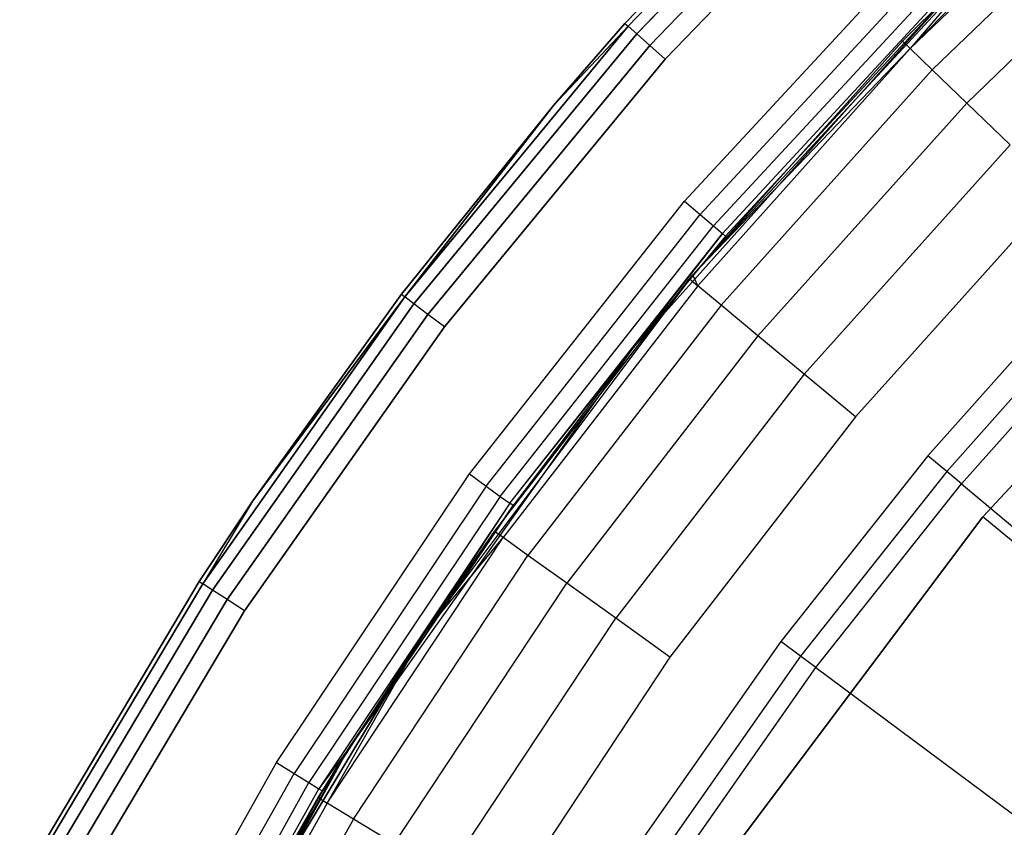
# Model space of a CAD drawing. Extents: x -4.25 to 4.25, y 0.04 to 8.54.
# Tile 17 of 29: x -3.73 to -2.82, y 6.37 to 7.12. Entities that reach past the tile are written whole.
import ezdxf

# ---------------------------------------------------------------- set-up
doc = ezdxf.new("R2010")
doc.units = 0
doc.header["$LTSCALE"] = 2.54
doc.layers.get('0').update_dxf_attribs({"color": 13, "linetype": 'CONTINUOUS'})

# ---------------------------------------------------------------- blocks, each defined once
blk = doc.blocks.new('BOL_STL')
at = {"color": 0}
for p, q in [((-2.94709, 7.35472, 0.112), (-3.17285, 7.12013, 0.112)), ((-3.17285, 7.12013, 6.212), (-2.94709, 7.35472, 6.212)), ((-2.94709, 7.35472, 0.112), (-3.17285, 7.12013, 0.112)), ((-3.17285, 7.12013, 6.212), (-2.94709, 7.35472, 6.212)), ((-2.94445, 7.35197, 0.09287), (-3.17001, 7.1176, 0.09287)), ((-2.94445, 7.35197, 0.09287), (-3.17001, 7.1176, 0.09287)), ((-3.17001, 7.1176, 6.23113), (-2.94445, 7.35197, 6.23113)), ((-3.17001, 7.1176, 6.23113), (-2.94445, 7.35197, 6.23113)), ((-2.93693, 7.34417, 0.07664), (-3.16192, 7.11039, 0.07664)), ((-2.93693, 7.34417, 0.07664), (-3.16192, 7.11039, 0.07664)), ((-3.16192, 7.11039, 6.24736), (-2.93693, 7.34417, 6.24736)), ((-3.16192, 7.11039, 6.24736), (-2.93693, 7.34417, 6.24736)), ((-2.92568, 7.33248, 0.06581), (-3.14981, 7.0996, 0.06581)), ((-2.92568, 7.33248, 0.06581), (-3.14981, 7.0996, 0.06581)), ((-3.14981, 7.0996, 6.25819), (-2.92568, 7.33248, 6.25819)), ((-3.14981, 7.0996, 6.25819), (-2.92568, 7.33248, 6.25819)), ((-3.13552, 7.08687, 0.062), (-2.91242, 7.31869, 0.062)), ((-2.91242, 7.31869, 6.262), (-3.13552, 7.08687, 6.262)), ((-3.13552, 7.08687, 0.062), (-2.91242, 7.31869, 0.062)), ((-2.91242, 7.31869, 6.262), (-3.13552, 7.08687, 6.262)), ((-3.11766, 6.95524, 6.262), (-2.89914, 7.19164, 6.262)), ((-3.11766, 6.95524, 6.262), (-2.89914, 7.19164, 6.262)), ((-3.10311, 6.94281, 6.25819), (-2.88561, 7.17811, 6.25819)), ((-3.10311, 6.94281, 6.25819), (-2.88561, 7.17811, 6.25819)), ((-3.09078, 6.93228, 6.24736), (-2.87414, 7.16664, 6.24736)), ((-3.09078, 6.93228, 6.24736), (-2.87414, 7.16664, 6.24736)), ((-2.86378, 7.15628, 0.762), (-3.16642, 6.81763, 0.762)), ((-2.86378, 7.15628, 0.762), (-3.16642, 6.81763, 0.762)), ((-3.08254, 6.92524, 6.23113), (-2.86647, 7.15897, 6.23113)), ((-3.08254, 6.92524, 6.23113), (-2.86647, 7.15897, 6.23113)), ((-2.86378, 7.15628, 6.212), (-3.07964, 6.92276, 6.212)), ((-3.07964, 6.92276, 6.212), (-2.86378, 7.15628, 0.762)), ((-3.07964, 6.92276, 6.212), (-2.86378, 7.15628, 0.762)), ((-2.86378, 7.15628, 6.212), (-3.07964, 6.92276, 6.212)), ((-3.17001, 7.1176, 0.09287), (-3.37697, 6.86665, 0.09287)), ((-3.17001, 7.1176, 0.09287), (-3.37697, 6.86665, 0.09287)), ((-3.37697, 6.86665, 6.23113), (-3.17001, 7.1176, 6.23113)), ((-3.37697, 6.86665, 6.23113), (-3.17001, 7.1176, 6.23113)), ((-3.17285, 7.12013, 0.112), (-3.23919, 7.04389, 0.112)), ((-3.23919, 7.04389, 6.212), (-3.17285, 7.12013, 6.212)), ((-3.17285, 7.12013, 0.112), (-3.23919, 7.04389, 0.112)), ((-3.23919, 7.04389, 6.212), (-3.17285, 7.12013, 6.212)), ((-3.23919, 7.04389, 0.112), (-3.17001, 7.1176, 0.09287)), ((-3.23919, 7.04389, 0.112), (-3.17001, 7.1176, 0.09287)), ((-3.23919, 7.04389, 6.212), (-3.17001, 7.1176, 6.23113)), ((-3.23919, 7.04389, 6.212), (-3.17001, 7.1176, 6.23113)), ((-3.17285, 7.12013, 0.112), (-3.17285, 7.12013, 6.212)), ((-3.17285, 7.12013, 0.112), (-3.17285, 7.12013, 6.212)), ((-3.17285, 7.12013, 0.112), (-3.17001, 7.1176, 0.09287)), ((-3.17285, 7.12013, 0.112), (-3.17001, 7.1176, 0.09287)), ((-3.17285, 7.12013, 6.212), (-3.17001, 7.1176, 6.23113)), ((-3.17285, 7.12013, 6.212), (-3.17001, 7.1176, 6.23113)), ((-3.16192, 7.11039, 0.07664), (-3.17001, 7.1176, 0.09287)), ((-3.16192, 7.11039, 0.07664), (-3.17001, 7.1176, 0.09287)), ((-3.16192, 7.11039, 6.24736), (-3.17001, 7.1176, 6.23113)), ((-3.16192, 7.11039, 6.24736), (-3.17001, 7.1176, 6.23113)), ((-3.16192, 7.11039, 0.07664), (-3.36835, 6.86008, 0.07664)), ((-3.16192, 7.11039, 0.07664), (-3.36835, 6.86008, 0.07664)), ((-3.36835, 6.86008, 6.24736), (-3.16192, 7.11039, 6.24736)), ((-3.36835, 6.86008, 6.24736), (-3.16192, 7.11039, 6.24736)), ((-3.14981, 7.0996, 0.06581), (-3.16192, 7.11039, 0.07664)), ((-3.14981, 7.0996, 0.06581), (-3.16192, 7.11039, 0.07664)), ((-3.14981, 7.0996, 6.25819), (-3.16192, 7.11039, 6.24736)), ((-3.14981, 7.0996, 6.25819), (-3.16192, 7.11039, 6.24736)), ((-3.14981, 7.0996, 0.06581), (-3.35545, 6.85025, 0.06581)), ((-3.14981, 7.0996, 0.06581), (-3.35545, 6.85025, 0.06581)), ((-3.35545, 6.85025, 6.25819), (-3.14981, 7.0996, 6.25819)), ((-3.35545, 6.85025, 6.25819), (-3.14981, 7.0996, 6.25819)), ((-3.13552, 7.08687, 0.062), (-3.14981, 7.0996, 0.06581)), ((-3.13552, 7.08687, 0.062), (-3.14981, 7.0996, 0.06581)), ((-3.13552, 7.08687, 6.262), (-3.14981, 7.0996, 6.25819)), ((-3.13552, 7.08687, 6.262), (-3.14981, 7.0996, 6.25819)), ((-3.34023, 6.83865, 0.062), (-3.13552, 7.08687, 0.062)), ((-3.13552, 7.08687, 6.262), (-3.34023, 6.83865, 6.262)), ((-3.34023, 6.83865, 0.062), (-3.13552, 7.08687, 0.062)), ((-3.13552, 7.08687, 6.262), (-3.34023, 6.83865, 6.262)), ((-3.23919, 7.04389, 0.112), (-3.37999, 6.86896, 0.112)), ((-3.37999, 6.86896, 6.212), (-3.23919, 7.04389, 6.212)), ((-3.23919, 7.04389, 0.112), (-3.37999, 6.86896, 0.112)), ((-3.37999, 6.86896, 6.212), (-3.23919, 7.04389, 6.212)), ((-3.37697, 6.86665, 0.09287), (-3.23919, 7.04389, 0.112)), ((-3.37697, 6.86665, 0.09287), (-3.23919, 7.04389, 0.112)), ((-3.23919, 7.04389, 6.212), (-3.37697, 6.86665, 6.23113)), ((-3.23919, 7.04389, 6.212), (-3.37697, 6.86665, 6.23113)), ((-3.23919, 7.04389, 0.112), (-3.23919, 7.04389, 6.212)), ((-3.23919, 7.04389, 0.112), (-3.23919, 7.04389, 6.212)), ((-3.31697, 6.70242, 6.262), (-3.11766, 6.95524, 6.262)), ((-3.31697, 6.70242, 6.262), (-3.11766, 6.95524, 6.262)), ((-3.11766, 6.95524, 6.262), (-3.10311, 6.94281, 6.25819)), ((-3.11766, 6.95524, 6.262), (-3.10311, 6.94281, 6.25819)), ((-3.30149, 6.69117, 6.25819), (-3.10311, 6.94281, 6.25819)), ((-3.30149, 6.69117, 6.25819), (-3.10311, 6.94281, 6.25819)), ((-3.10311, 6.94281, 6.25819), (-3.09078, 6.93228, 6.24736)), ((-3.10311, 6.94281, 6.25819), (-3.09078, 6.93228, 6.24736)), ((-2.58239, 6.94226, 1.43771), (-2.84116, 6.66269, 1.43771)), ((-2.84116, 6.66269, 3.03771), (-2.58239, 6.94226, 3.03771)), ((-2.84116, 6.66269, 3.03771), (-2.58239, 6.94226, 3.03771)), ((-2.58239, 6.94226, 1.43771), (-2.84116, 6.66269, 1.43771)), ((-3.28837, 6.68164, 6.24736), (-3.09078, 6.93228, 6.24736)), ((-3.28837, 6.68164, 6.24736), (-3.09078, 6.93228, 6.24736)), ((-3.2796, 6.67527, 6.23113), (-3.08254, 6.92524, 6.23113)), ((-3.2796, 6.67527, 6.23113), (-3.08254, 6.92524, 6.23113)), ((-3.08254, 6.92524, 6.23113), (-3.16642, 6.81763, 6.212)), ((-3.08254, 6.92524, 6.23113), (-3.16642, 6.81763, 6.212)), ((-3.09078, 6.93228, 6.24736), (-3.08254, 6.92524, 6.23113)), ((-3.09078, 6.93228, 6.24736), (-3.08254, 6.92524, 6.23113)), ((-3.07964, 6.92276, 6.212), (-3.08254, 6.92524, 6.23113)), ((-3.07964, 6.92276, 6.212), (-3.08254, 6.92524, 6.23113)), ((-3.07964, 6.92276, 6.212), (-3.16642, 6.81763, 0.762)), ((-3.07964, 6.92276, 6.212), (-3.16642, 6.81763, 0.762)), ((-3.07964, 6.92276, 6.212), (-3.16642, 6.81763, 6.212)), ((-3.07964, 6.92276, 6.212), (-3.16642, 6.81763, 6.212)), ((-2.7462, 6.8834, 0.062), (-2.8922, 6.71934, 0.062)), ((-2.7462, 6.8834, 0.062), (-2.8922, 6.71934, 0.062)), ((-3.37697, 6.86665, 0.09287), (-3.56411, 6.60059, 0.09287)), ((-3.37697, 6.86665, 0.09287), (-3.56411, 6.60059, 0.09287)), ((-3.56411, 6.60059, 6.23113), (-3.37697, 6.86665, 6.23113)), ((-3.56411, 6.60059, 6.23113), (-3.37697, 6.86665, 6.23113)), ((-3.37999, 6.86896, 0.112), (-3.51768, 6.67755, 0.112)), ((-3.51768, 6.67755, 6.212), (-3.37999, 6.86896, 6.212)), ((-3.37999, 6.86896, 0.112), (-3.51768, 6.67755, 0.112)), ((-3.51768, 6.67755, 6.212), (-3.37999, 6.86896, 6.212)), ((-3.51768, 6.67755, 0.112), (-3.37697, 6.86665, 0.09287)), ((-3.51768, 6.67755, 0.112), (-3.37697, 6.86665, 0.09287)), ((-3.37697, 6.86665, 6.23113), (-3.51768, 6.67755, 6.212)), ((-3.37697, 6.86665, 6.23113), (-3.51768, 6.67755, 6.212)), ((-3.37999, 6.86896, 0.112), (-3.37999, 6.86896, 6.212)), ((-3.37999, 6.86896, 0.112), (-3.37999, 6.86896, 6.212)), ((-3.37999, 6.86896, 0.112), (-3.37697, 6.86665, 0.09287)), ((-3.37999, 6.86896, 0.112), (-3.37697, 6.86665, 0.09287)), ((-3.37999, 6.86896, 6.212), (-3.37697, 6.86665, 6.23113)), ((-3.37999, 6.86896, 6.212), (-3.37697, 6.86665, 6.23113)), ((-3.36835, 6.86008, 0.07664), (-3.37697, 6.86665, 0.09287)), ((-3.36835, 6.86008, 0.07664), (-3.37697, 6.86665, 0.09287)), ((-3.36835, 6.86008, 6.24736), (-3.37697, 6.86665, 6.23113)), ((-3.36835, 6.86008, 6.24736), (-3.37697, 6.86665, 6.23113)), ((-2.72968, 6.86782, 0.06746), (-2.8748, 6.70474, 0.06746)), ((-2.72968, 6.86782, 0.06746), (-2.8748, 6.70474, 0.06746)), ((-3.36835, 6.86008, 0.07664), (-3.55501, 6.5947, 0.07664)), ((-3.36835, 6.86008, 0.07664), (-3.55501, 6.5947, 0.07664)), ((-3.55501, 6.5947, 6.24736), (-3.36835, 6.86008, 6.24736)), ((-3.55501, 6.5947, 6.24736), (-3.36835, 6.86008, 6.24736)), ((-3.35545, 6.85025, 0.06581), (-3.36835, 6.86008, 0.07664)), ((-3.35545, 6.85025, 0.06581), (-3.36835, 6.86008, 0.07664)), ((-3.35545, 6.85025, 6.25819), (-3.36835, 6.86008, 6.24736)), ((-3.35545, 6.85025, 6.25819), (-3.36835, 6.86008, 6.24736)), ((-2.8612, 6.69333, 0.08264), (-2.71676, 6.85563, 0.08264)), ((-2.8612, 6.69333, 0.08264), (-2.71676, 6.85563, 0.08264)), ((-3.35545, 6.85025, 0.06581), (-3.5414, 6.58588, 0.06581)), ((-3.35545, 6.85025, 0.06581), (-3.5414, 6.58588, 0.06581)), ((-3.5414, 6.58588, 6.25819), (-3.35545, 6.85025, 6.25819)), ((-3.5414, 6.58588, 6.25819), (-3.35545, 6.85025, 6.25819)), ((-3.34023, 6.83865, 0.062), (-3.35545, 6.85025, 0.06581)), ((-3.34023, 6.83865, 0.062), (-3.35545, 6.85025, 0.06581)), ((-3.34023, 6.83865, 6.262), (-3.35545, 6.85025, 6.25819)), ((-3.34023, 6.83865, 6.262), (-3.35545, 6.85025, 6.25819)), ((-3.52533, 6.57548, 0.062), (-3.34023, 6.83865, 0.062)), ((-3.34023, 6.83865, 6.262), (-3.52533, 6.57548, 6.262)), ((-3.52533, 6.57548, 0.062), (-3.34023, 6.83865, 0.062)), ((-3.34023, 6.83865, 6.262), (-3.52533, 6.57548, 6.262)), ((-3.16642, 6.81763, 0.762), (-3.42923, 6.44723, 0.762)), ((-3.16642, 6.81763, 0.762), (-3.42923, 6.44723, 0.762)), ((-3.2796, 6.67527, 6.23113), (-3.16642, 6.81763, 6.212)), ((-3.2796, 6.67527, 6.23113), (-3.16642, 6.81763, 6.212)), ((-3.16642, 6.81763, 0.762), (-3.27652, 6.67303, 6.212)), ((-3.16642, 6.81763, 0.762), (-3.27652, 6.67303, 6.212)), ((-3.16642, 6.81763, 6.212), (-3.27652, 6.67303, 6.212)), ((-3.16642, 6.81763, 6.212), (-3.27652, 6.67303, 6.212)), ((-3.16642, 6.81763, 0.762), (-3.16642, 6.81763, 6.212)), ((-3.16642, 6.81763, 0.762), (-3.16642, 6.81763, 6.212)), ((-2.8922, 6.71934, 0.062), (-3.02841, 6.54707, 0.062)), ((-2.8922, 6.71934, 0.062), (-3.02841, 6.54707, 0.062)), ((-2.8748, 6.70474, 0.06746), (-2.8922, 6.71934, 0.062)), ((-2.8748, 6.70474, 0.06746), (-2.8922, 6.71934, 0.062)), ((-3.49582, 6.43474, 6.262), (-3.31697, 6.70242, 6.262)), ((-3.49582, 6.43474, 6.262), (-3.31697, 6.70242, 6.262)), ((-3.31697, 6.70242, 6.262), (-3.30149, 6.69117, 6.25819)), ((-3.31697, 6.70242, 6.262), (-3.30149, 6.69117, 6.25819)), ((-2.8748, 6.70474, 0.06746), (-3.01019, 6.53351, 0.06746)), ((-2.8748, 6.70474, 0.06746), (-3.01019, 6.53351, 0.06746)), ((-2.8612, 6.69333, 0.08264), (-2.8748, 6.70474, 0.06746)), ((-2.8612, 6.69333, 0.08264), (-2.8748, 6.70474, 0.06746)), ((-3.30149, 6.69117, 6.25819), (-3.47951, 6.42475, 6.25819)), ((-3.30149, 6.69117, 6.25819), (-3.47951, 6.42475, 6.25819)), ((-3.30149, 6.69117, 6.25819), (-3.28837, 6.68164, 6.24736)), ((-3.30149, 6.69117, 6.25819), (-3.28837, 6.68164, 6.24736)), ((-2.99595, 6.5229, 0.08264), (-2.8612, 6.69333, 0.08264)), ((-2.99595, 6.5229, 0.08264), (-2.8612, 6.69333, 0.08264)), ((-2.8612, 6.69333, 0.08264), (-2.51869, 6.40593, 0.69886)), ((-2.8612, 6.69333, 0.08264), (-2.51869, 6.40593, 0.69886)), ((-3.28837, 6.68164, 6.24736), (-3.46568, 6.41627, 6.24736)), ((-3.28837, 6.68164, 6.24736), (-3.46568, 6.41627, 6.24736)), ((-3.28837, 6.68164, 6.24736), (-3.2796, 6.67527, 6.23113)), ((-3.28837, 6.68164, 6.24736), (-3.2796, 6.67527, 6.23113)), ((-3.51768, 6.67755, 0.112), (-3.5673, 6.60266, 0.112)), ((-3.5673, 6.60266, 6.212), (-3.51768, 6.67755, 6.212)), ((-3.51768, 6.67755, 0.112), (-3.5673, 6.60266, 0.112)), ((-3.5673, 6.60266, 6.212), (-3.51768, 6.67755, 6.212)), ((-3.51768, 6.67755, 0.112), (-3.56411, 6.60059, 0.09287)), ((-3.51768, 6.67755, 0.112), (-3.56411, 6.60059, 0.09287)), ((-3.51768, 6.67755, 6.212), (-3.56411, 6.60059, 6.23113)), ((-3.51768, 6.67755, 6.212), (-3.56411, 6.60059, 6.23113)), ((-3.51768, 6.67755, 0.112), (-3.51768, 6.67755, 6.212)), ((-3.51768, 6.67755, 0.112), (-3.51768, 6.67755, 6.212)), ((-3.2796, 6.67527, 6.23113), (-3.45644, 6.41061, 6.23113)), ((-3.2796, 6.67527, 6.23113), (-3.45644, 6.41061, 6.23113)), ((-3.2796, 6.67527, 6.23113), (-3.42923, 6.44723, 6.212)), ((-3.2796, 6.67527, 6.23113), (-3.42923, 6.44723, 6.212)), ((-3.42923, 6.44723, 0.762), (-3.27652, 6.67303, 6.212)), ((-3.27652, 6.67303, 6.212), (-3.42923, 6.44723, 6.212)), ((-3.42923, 6.44723, 0.762), (-3.27652, 6.67303, 6.212)), ((-3.27652, 6.67303, 6.212), (-3.42923, 6.44723, 6.212)), ((-3.27652, 6.67303, 6.212), (-3.2796, 6.67527, 6.23113)), ((-3.27652, 6.67303, 6.212), (-3.2796, 6.67527, 6.23113)), ((-2.84116, 6.66269, 1.43771), (-3.0698, 6.358, 1.43771)), ((-3.0698, 6.358, 3.03771), (-2.84116, 6.66269, 3.03771)), ((-3.0698, 6.358, 3.03771), (-2.84116, 6.66269, 3.03771)), ((-2.84116, 6.66269, 1.43771), (-3.0698, 6.358, 1.43771)), ((-2.84116, 6.66269, 1.43771), (-2.84116, 6.66269, 3.03771)), ((-2.84116, 6.66269, 1.43771), (-2.84116, 6.66269, 3.03771)), ((-2.68758, 6.53458, 1.23771), (-2.84116, 6.66269, 1.43771)), ((-2.68758, 6.53458, 1.23771), (-2.84116, 6.66269, 1.43771)), ((-3.5673, 6.60266, 0.112), (-3.73368, 6.32281, 0.112)), ((-3.73368, 6.32281, 6.212), (-3.5673, 6.60266, 6.212)), ((-3.5673, 6.60266, 0.112), (-3.73368, 6.32281, 0.112)), ((-3.73368, 6.32281, 6.212), (-3.5673, 6.60266, 6.212)), ((-3.56411, 6.60059, 0.09287), (-3.73033, 6.32099, 0.09287)), ((-3.56411, 6.60059, 0.09287), (-3.73033, 6.32099, 0.09287)), ((-3.73033, 6.32099, 6.23113), (-3.56411, 6.60059, 6.23113)), ((-3.73033, 6.32099, 6.23113), (-3.56411, 6.60059, 6.23113)), ((-3.5673, 6.60266, 0.112), (-3.5673, 6.60266, 6.212)), ((-3.5673, 6.60266, 0.112), (-3.5673, 6.60266, 6.212)), ((-3.5673, 6.60266, 0.112), (-3.56411, 6.60059, 0.09287)), ((-3.5673, 6.60266, 0.112), (-3.56411, 6.60059, 0.09287)), ((-3.5673, 6.60266, 6.212), (-3.56411, 6.60059, 6.23113)), ((-3.5673, 6.60266, 6.212), (-3.56411, 6.60059, 6.23113)), ((-3.55501, 6.5947, 0.07664), (-3.56411, 6.60059, 0.09287)), ((-3.55501, 6.5947, 0.07664), (-3.56411, 6.60059, 0.09287)), ((-3.55501, 6.5947, 6.24736), (-3.56411, 6.60059, 6.23113)), ((-3.55501, 6.5947, 6.24736), (-3.56411, 6.60059, 6.23113)), ((-3.55501, 6.5947, 0.07664), (-3.72081, 6.31581, 0.07664)), ((-3.55501, 6.5947, 0.07664), (-3.72081, 6.31581, 0.07664)), ((-3.72081, 6.31581, 6.24736), (-3.55501, 6.5947, 6.24736)), ((-3.72081, 6.31581, 6.24736), (-3.55501, 6.5947, 6.24736)), ((-3.5414, 6.58588, 0.06581), (-3.55501, 6.5947, 0.07664)), ((-3.5414, 6.58588, 0.06581), (-3.55501, 6.5947, 0.07664)), ((-3.5414, 6.58588, 6.25819), (-3.55501, 6.5947, 6.24736)), ((-3.5414, 6.58588, 6.25819), (-3.55501, 6.5947, 6.24736)), ((-3.5414, 6.58588, 0.06581), (-3.70656, 6.30806, 0.06581)), ((-3.5414, 6.58588, 0.06581), (-3.70656, 6.30806, 0.06581)), ((-3.70656, 6.30806, 6.25819), (-3.5414, 6.58588, 6.25819)), ((-3.70656, 6.30806, 6.25819), (-3.5414, 6.58588, 6.25819)), ((-3.52533, 6.57548, 0.062), (-3.5414, 6.58588, 0.06581)), ((-3.52533, 6.57548, 0.062), (-3.5414, 6.58588, 0.06581)), ((-3.52533, 6.57548, 6.262), (-3.5414, 6.58588, 6.25819)), ((-3.52533, 6.57548, 6.262), (-3.5414, 6.58588, 6.25819)), ((-3.68975, 6.29892, 0.062), (-3.52533, 6.57548, 0.062)), ((-3.52533, 6.57548, 6.262), (-3.68975, 6.29892, 6.262)), ((-3.68975, 6.29892, 0.062), (-3.52533, 6.57548, 0.062)), ((-3.52533, 6.57548, 6.262), (-3.68975, 6.29892, 6.262)), ((-3.02841, 6.54707, 0.062), (-3.15438, 6.36717, 0.062)), ((-3.02841, 6.54707, 0.062), (-3.15438, 6.36717, 0.062)), ((-3.01019, 6.53351, 0.06746), (-3.02841, 6.54707, 0.062)), ((-3.01019, 6.53351, 0.06746), (-3.02841, 6.54707, 0.062)), ((-3.01019, 6.53351, 0.06746), (-3.1354, 6.35469, 0.06746)), ((-3.01019, 6.53351, 0.06746), (-3.1354, 6.35469, 0.06746)), ((-2.99595, 6.5229, 0.08264), (-3.01019, 6.53351, 0.06746)), ((-2.99595, 6.5229, 0.08264), (-3.01019, 6.53351, 0.06746)), ((-3.12057, 6.34493, 0.08264), (-2.99595, 6.5229, 0.08264)), ((-3.12057, 6.34493, 0.08264), (-2.99595, 6.5229, 0.08264)), ((-2.99595, 6.5229, 0.08264), (-2.63731, 6.25591, 0.69886)), ((-2.99595, 6.5229, 0.08264), (-2.63731, 6.25591, 0.69886)), ((-3.42923, 6.44723, 0.762), (-3.64892, 6.04973, 0.762)), ((-3.42923, 6.44723, 0.762), (-3.64892, 6.04973, 0.762)), ((-3.60858, 6.13116, 6.212), (-3.42923, 6.44723, 0.762)), ((-3.60858, 6.13116, 6.212), (-3.42923, 6.44723, 0.762)), ((-3.42923, 6.44723, 6.212), (-3.45644, 6.41061, 6.23113)), ((-3.42923, 6.44723, 6.212), (-3.45644, 6.41061, 6.23113)), ((-3.42923, 6.44723, 6.212), (-3.45319, 6.40862, 6.212)), ((-3.45319, 6.40862, 6.212), (-3.42923, 6.44723, 0.762)), ((-3.45319, 6.40862, 6.212), (-3.42923, 6.44723, 0.762)), ((-3.42923, 6.44723, 6.212), (-3.45319, 6.40862, 6.212)), ((-3.42923, 6.44723, 6.212), (-3.42923, 6.44723, 0.762)), ((-3.42923, 6.44723, 6.212), (-3.42923, 6.44723, 0.762)), ((-3.65313, 6.15386, 6.262), (-3.49582, 6.43474, 6.262)), ((-3.65313, 6.15386, 6.262), (-3.49582, 6.43474, 6.262)), ((-3.49582, 6.43474, 6.262), (-3.47951, 6.42475, 6.25819)), ((-3.49582, 6.43474, 6.262), (-3.47951, 6.42475, 6.25819)), ((-3.63608, 6.14517, 6.25819), (-3.47951, 6.42475, 6.25819)), ((-3.63608, 6.14517, 6.25819), (-3.47951, 6.42475, 6.25819)), ((-3.47951, 6.42475, 6.25819), (-3.46568, 6.41627, 6.24736)), ((-3.47951, 6.42475, 6.25819), (-3.46568, 6.41627, 6.24736)), ((-3.62162, 6.13781, 6.24736), (-3.46568, 6.41627, 6.24736)), ((-3.62162, 6.13781, 6.24736), (-3.46568, 6.41627, 6.24736)), ((-3.46568, 6.41627, 6.24736), (-3.45644, 6.41061, 6.23113)), ((-3.46568, 6.41627, 6.24736), (-3.45644, 6.41061, 6.23113)), ((-3.61197, 6.13289, 6.23113), (-3.45644, 6.41061, 6.23113)), ((-3.61197, 6.13289, 6.23113), (-3.45644, 6.41061, 6.23113)), ((-3.45319, 6.40862, 6.212), (-3.60858, 6.13116, 6.212)), ((-3.45319, 6.40862, 6.212), (-3.60858, 6.13116, 6.212)), ((-3.45644, 6.41061, 6.23113), (-3.45319, 6.40862, 6.212)), ((-3.45644, 6.41061, 6.23113), (-3.45319, 6.40862, 6.212))]:
    blk.add_line(p, q, dxfattribs=at)

msp = doc.modelspace()

# ---------------------------------------------------------------- linework, layer by layer
at = {"color": 0}
for p, q in [((-2.70264, 7.30883, 6.06188), (-2.90856, 7.09671, 6.12368)), ((-2.70264, 7.30883, 6.06188), (-2.90856, 7.09671, 6.12368)), ((-2.69611, 7.30154, 6.12368), (-2.90856, 7.09671, 6.12368)), ((-2.69611, 7.30154, 6.12368), (-2.90856, 7.09671, 6.12368)), ((-2.67715, 7.28038, 6.17943), (-2.88811, 7.07699, 6.17943)), ((-2.67715, 7.28038, 6.17943), (-2.88811, 7.07699, 6.17943)), ((-2.64763, 7.24743, 6.22368), (-2.85626, 7.04628, 6.22368)), ((-2.64763, 7.24743, 6.22368), (-2.85626, 7.04628, 6.22368)), ((-3.10992, 6.8869, 6.06188), (-2.82667, 7.19292, 5.86188)), ((-3.10992, 6.8869, 6.06188), (-2.82667, 7.19292, 5.86188)), ((-2.82667, 7.19292, 5.86188), (-3.10992, 6.8869, 5.86188)), ((-2.82667, 7.19292, 5.86188), (-3.10992, 6.8869, 5.86188)), ((-2.91561, 7.1035, 6.06188), (-2.82667, 7.19292, 6.06188)), ((-2.91561, 7.1035, 6.06188), (-2.82667, 7.19292, 5.86188)), ((-2.91561, 7.1035, 6.06188), (-2.82667, 7.19292, 5.86188)), ((-2.91561, 7.1035, 6.06188), (-2.82667, 7.19292, 6.06188)), ((-2.82667, 7.19292, 6.06188), (-2.90856, 7.09671, 6.12368)), ((-2.82667, 7.19292, 6.06188), (-2.90856, 7.09671, 6.12368)), ((-3.10992, 6.8869, 6.06188), (-2.91561, 7.1035, 6.06188)), ((-3.10992, 6.8869, 6.06188), (-2.91561, 7.1035, 6.06188)), ((-2.90856, 7.09671, 6.12368), (-2.91561, 7.1035, 6.06188)), ((-2.90856, 7.09671, 6.12368), (-2.91561, 7.1035, 6.06188)), ((-3.10992, 6.8869, 6.06188), (-2.90856, 7.09671, 6.12368)), ((-3.10992, 6.8869, 6.06188), (-2.90856, 7.09671, 6.12368)), ((-3.1055, 6.87691, 6.12368), (-2.90856, 7.09671, 6.12368)), ((-3.1055, 6.87691, 6.12368), (-2.90856, 7.09671, 6.12368)), ((-2.90856, 7.09671, 6.12368), (-2.88811, 7.07699, 6.17943)), ((-2.90856, 7.09671, 6.12368), (-2.88811, 7.07699, 6.17943)), ((-3.08366, 6.85874, 6.17943), (-2.88811, 7.07699, 6.17943)), ((-3.08366, 6.85874, 6.17943), (-2.88811, 7.07699, 6.17943)), ((-2.88811, 7.07699, 6.17943), (-2.85626, 7.04628, 6.22368)), ((-2.88811, 7.07699, 6.17943), (-2.85626, 7.04628, 6.22368)), ((-3.04965, 6.83044, 6.22368), (-2.85626, 7.04628, 6.22368)), ((-3.04965, 6.83044, 6.22368), (-2.85626, 7.04628, 6.22368)), ((-2.85626, 7.04628, 6.22368), (-2.81612, 7.00758, 6.25209)), ((-2.85626, 7.04628, 6.22368), (-2.81612, 7.00758, 6.25209)), ((-3.0068, 6.79478, 6.25209), (-2.81612, 7.00758, 6.25209)), ((-3.0068, 6.79478, 6.25209), (-2.81612, 7.00758, 6.25209)), ((-2.77163, 6.96469, 6.26188), (-2.95929, 6.75524, 6.26188)), ((-2.77163, 6.96469, 6.26188), (-2.95929, 6.75524, 6.26188)), ((-3.10992, 6.8869, 5.86188), (-3.36019, 6.55339, 5.86188)), ((-3.10992, 6.8869, 5.86188), (-3.36019, 6.55339, 5.86188)), ((-3.29382, 6.64903, 6.06188), (-3.10992, 6.8869, 5.86188)), ((-3.29382, 6.64903, 6.06188), (-3.10992, 6.8869, 5.86188)), ((-3.29382, 6.64903, 6.06188), (-3.11302, 6.88318, 6.06188)), ((-3.29382, 6.64903, 6.06188), (-3.11302, 6.88318, 6.06188)), ((-3.11302, 6.88318, 6.06188), (-3.10992, 6.8869, 5.86188)), ((-3.11302, 6.88318, 6.06188), (-3.10992, 6.8869, 5.86188)), ((-3.11302, 6.88318, 6.06188), (-3.10992, 6.8869, 6.06188)), ((-3.11302, 6.88318, 6.06188), (-3.10992, 6.8869, 6.06188)), ((-3.11302, 6.88318, 6.06188), (-3.1055, 6.87691, 6.12368)), ((-3.11302, 6.88318, 6.06188), (-3.1055, 6.87691, 6.12368)), ((-3.1055, 6.87691, 6.12368), (-3.10992, 6.8869, 6.06188)), ((-3.10992, 6.8869, 6.06188), (-3.10992, 6.8869, 5.86188)), ((-3.10992, 6.8869, 6.06188), (-3.10992, 6.8869, 5.86188)), ((-3.1055, 6.87691, 6.12368), (-3.10992, 6.8869, 6.06188)), ((-3.1055, 6.87691, 6.12368), (-3.28586, 6.64333, 6.12368)), ((-3.1055, 6.87691, 6.12368), (-3.28586, 6.64333, 6.12368)), ((-3.08366, 6.85874, 6.17943), (-3.1055, 6.87691, 6.12368)), ((-3.08366, 6.85874, 6.17943), (-3.1055, 6.87691, 6.12368)), ((-3.08366, 6.85874, 6.17943), (-3.26276, 6.6268, 6.17943)), ((-3.08366, 6.85874, 6.17943), (-3.26276, 6.6268, 6.17943)), ((-3.04965, 6.83044, 6.22368), (-3.08366, 6.85874, 6.17943)), ((-3.04965, 6.83044, 6.22368), (-3.08366, 6.85874, 6.17943)), ((-3.04965, 6.83044, 6.22368), (-3.22677, 6.60106, 6.22368)), ((-3.04965, 6.83044, 6.22368), (-3.22677, 6.60106, 6.22368)), ((-3.0068, 6.79478, 6.25209), (-3.04965, 6.83044, 6.22368)), ((-3.0068, 6.79478, 6.25209), (-3.04965, 6.83044, 6.22368)), ((-3.0068, 6.79478, 6.25209), (-3.18143, 6.56862, 6.25209)), ((-3.0068, 6.79478, 6.25209), (-3.18143, 6.56862, 6.25209)), ((-2.95929, 6.75524, 6.26188), (-3.0068, 6.79478, 6.25209)), ((-2.95929, 6.75524, 6.26188), (-3.0068, 6.79478, 6.25209)), ((-2.95929, 6.75524, 6.26188), (-3.13117, 6.53266, 6.26188)), ((-2.95929, 6.75524, 6.26188), (-3.13117, 6.53266, 6.26188)), ((-3.4487, 6.39721, 6.12368), (-3.28586, 6.64333, 6.12368)), ((-3.4487, 6.39721, 6.12368), (-3.28586, 6.64333, 6.12368)), ((-3.36019, 6.55339, 6.06188), (-3.29382, 6.64903, 6.06188)), ((-3.36019, 6.55339, 6.06188), (-3.29382, 6.64903, 6.06188)), ((-3.29382, 6.64903, 6.06188), (-3.36019, 6.55339, 5.86188)), ((-3.29382, 6.64903, 6.06188), (-3.36019, 6.55339, 5.86188)), ((-3.36019, 6.55339, 6.06188), (-3.28586, 6.64333, 6.12368)), ((-3.36019, 6.55339, 6.06188), (-3.28586, 6.64333, 6.12368)), ((-3.28586, 6.64333, 6.12368), (-3.29382, 6.64903, 6.06188)), ((-3.28586, 6.64333, 6.12368), (-3.29382, 6.64903, 6.06188)), ((-3.26276, 6.6268, 6.17943), (-3.28586, 6.64333, 6.12368)), ((-3.26276, 6.6268, 6.17943), (-3.28586, 6.64333, 6.12368)), ((-3.42445, 6.38241, 6.17943), (-3.26276, 6.6268, 6.17943)), ((-3.42445, 6.38241, 6.17943), (-3.26276, 6.6268, 6.17943)), ((-3.22677, 6.60106, 6.22368), (-3.26276, 6.6268, 6.17943)), ((-3.22677, 6.60106, 6.22368), (-3.26276, 6.6268, 6.17943)), ((-3.38668, 6.35936, 6.22368), (-3.22677, 6.60106, 6.22368)), ((-3.38668, 6.35936, 6.22368), (-3.22677, 6.60106, 6.22368)), ((-3.18143, 6.56862, 6.25209), (-3.22677, 6.60106, 6.22368)), ((-3.18143, 6.56862, 6.25209), (-3.22677, 6.60106, 6.22368)), ((-3.33909, 6.33032, 6.25209), (-3.18143, 6.56862, 6.25209)), ((-3.33909, 6.33032, 6.25209), (-3.18143, 6.56862, 6.25209)), ((-3.13117, 6.53266, 6.26188), (-3.18143, 6.56862, 6.25209)), ((-3.13117, 6.53266, 6.26188), (-3.18143, 6.56862, 6.25209)), ((-3.57485, 6.19591, 6.06188), (-3.36019, 6.55339, 5.86188)), ((-3.57485, 6.19591, 6.06188), (-3.36019, 6.55339, 5.86188)), ((-3.36019, 6.55339, 5.86188), (-3.57485, 6.19591, 5.86188)), ((-3.36019, 6.55339, 5.86188), (-3.57485, 6.19591, 5.86188)), ((-3.45705, 6.40231, 6.06188), (-3.36019, 6.55339, 5.86188)), ((-3.45705, 6.40231, 6.06188), (-3.36019, 6.55339, 5.86188)), ((-3.45705, 6.40231, 6.06188), (-3.36019, 6.55339, 6.06188)), ((-3.45705, 6.40231, 6.06188), (-3.36019, 6.55339, 6.06188)), ((-3.4487, 6.39721, 6.12368), (-3.36019, 6.55339, 6.06188)), ((-3.4487, 6.39721, 6.12368), (-3.36019, 6.55339, 6.06188)), ((-3.36019, 6.55339, 5.86188), (-3.36019, 6.55339, 6.06188)), ((-3.36019, 6.55339, 5.86188), (-3.36019, 6.55339, 6.06188)), ((-3.13117, 6.53266, 6.26188), (-3.28633, 6.29812, 6.26188)), ((-3.13117, 6.53266, 6.26188), (-3.28633, 6.29812, 6.26188)), ((-3.45705, 6.40231, 6.06188), (-3.59313, 6.13986, 6.12368)), ((-3.45705, 6.40231, 6.06188), (-3.59313, 6.13986, 6.12368)), ((-3.4487, 6.39721, 6.12368), (-3.59313, 6.13986, 6.12368)), ((-3.4487, 6.39721, 6.12368), (-3.59313, 6.13986, 6.12368)), ((-3.57485, 6.19591, 6.06188), (-3.45705, 6.40231, 6.06188)), ((-3.57485, 6.19591, 6.06188), (-3.45705, 6.40231, 6.06188)), ((-3.45705, 6.40231, 6.06188), (-3.4487, 6.39721, 6.12368)), ((-3.45705, 6.40231, 6.06188), (-3.4487, 6.39721, 6.12368)), ((-3.42445, 6.38241, 6.17943), (-3.4487, 6.39721, 6.12368)), ((-3.42445, 6.38241, 6.17943), (-3.4487, 6.39721, 6.12368)), ((-3.42445, 6.38241, 6.17943), (-3.56787, 6.12687, 6.17943)), ((-3.42445, 6.38241, 6.17943), (-3.56787, 6.12687, 6.17943)), ((-3.38668, 6.35936, 6.22368), (-3.42445, 6.38241, 6.17943)), ((-3.38668, 6.35936, 6.22368), (-3.42445, 6.38241, 6.17943))]:
    msp.add_line(p, q, dxfattribs=at)

# ---------------------------------------------------------------- block references
msp.add_blockref('BOL_STL', (0, 0), dxfattribs=at)

doc.saveas('drawing.dxf')
